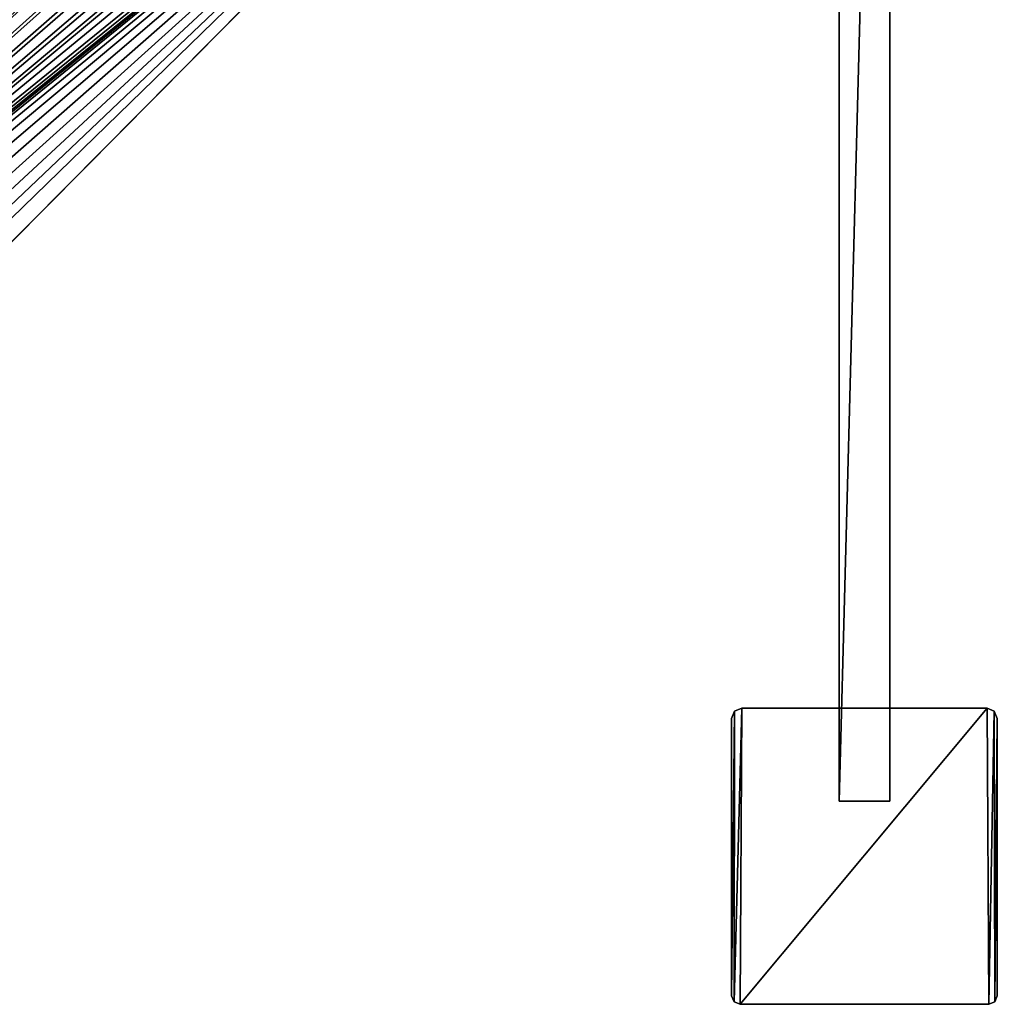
# Model space of a CAD drawing. Header units: metres. Extents: x 0 to 623, y -574 to 49.
# Tile 15 of 22: x 474 to 590, y -574 to -458. Entities that reach past the tile are written whole.
import ezdxf

# ---------------------------------------------------------------- set-up
doc = ezdxf.new("R2010")
doc.units = ezdxf.units.M

msp = doc.modelspace()

# ---------------------------------------------------------------- linework, layer by layer
at = {"layer": 'Y2A59'}
for points in [[(558.951172, -539.651306, 2000), (558.951172, -539.651306), (558.599731, -540.499878, 2000)], [(558.951172, -539.651306), (558.599731, -540.499878), (558.599731, -540.499878, 2000)], [(558.892578, -574.006958, 2000), (558.951172, -539.651306, 2000), (558.599731, -573.299866, 2000)], [(558.951172, -539.651306, 2000), (558.599731, -540.499878, 2000), (558.599731, -573.299866, 2000)], [(558.892578, -574.006958), (558.599731, -573.299866), (558.951172, -539.651306)], [(558.951172, -539.651306), (558.599731, -573.299866), (558.599731, -540.499878)], [(559.599731, -574.299866, 2000), (559.799683, -539.299866, 2000), (558.892578, -574.006958, 2000)], [(559.799683, -539.299866, 2000), (558.951172, -539.651306, 2000), (558.892578, -574.006958, 2000)], [(559.599731, -574.299866), (558.892578, -574.006958), (559.799683, -539.299866)], [(559.799683, -539.299866), (558.892578, -574.006958), (558.951172, -539.651306)], [(559.799683, -539.299866, 2000), (559.799683, -539.299866), (558.951172, -539.651306, 2000)], [(559.799683, -539.299866), (558.951172, -539.651306), (558.951172, -539.651306, 2000)], [(589, -574.299866, 2000), (588.799988, -539.299866, 2000), (559.599731, -574.299866, 2000)], [(588.799988, -539.299866, 2000), (559.799683, -539.299866, 2000), (559.599731, -574.299866, 2000)], [(589, -574.299866), (559.599731, -574.299866), (588.799988, -539.299866)], [(588.799988, -539.299866), (559.599731, -574.299866), (559.799683, -539.299866)], [(588.799988, -539.299866), (559.799683, -539.299866), (588.799988, -539.299866, 2000)], [(559.799683, -539.299866), (559.799683, -539.299866, 2000), (588.799988, -539.299866, 2000)], [(589.648499, -539.651306, 2000), (588.799988, -539.299866, 2000), (589, -574.299866, 2000)], [(589.648499, -539.651306, 2000), (589.648499, -539.651306), (588.799988, -539.299866, 2000)], [(589.648499, -539.651306), (588.799988, -539.299866), (588.799988, -539.299866, 2000)], [(589.648499, -539.651306), (589, -574.299866), (588.799988, -539.299866)], [(589.707092, -574.006958, 2000), (589.648499, -539.651306, 2000), (589, -574.299866, 2000)], [(589, -574.299866), (589.648499, -539.651306), (589.707092, -574.006958)], [(590, -540.499878, 2000), (589.648499, -539.651306, 2000), (589.707092, -574.006958, 2000)], [(590, -540.499878, 2000), (590, -540.499878), (589.648499, -539.651306, 2000)], [(590, -540.499878), (589.648499, -539.651306), (589.648499, -539.651306, 2000)], [(589.648499, -539.651306), (590, -540.499878), (589.707092, -574.006958)], [(558.599731, -573.299866), (558.599731, -573.299866, 2000), (558.599731, -540.499878)], [(558.599731, -573.299866, 2000), (558.599731, -540.499878, 2000), (558.599731, -540.499878)], [(590, -573.299866, 2000), (590, -540.499878, 2000), (589.707092, -574.006958, 2000)], [(589.707092, -574.006958), (590, -540.499878), (590, -573.299866)], [(590, -573.299866), (590, -540.499878), (590, -573.299866, 2000)], [(590, -540.499878), (590, -540.499878, 2000), (590, -573.299866, 2000)], [(558.599731, -573.299866, 2000), (558.599731, -573.299866), (558.892578, -574.006958, 2000)], [(558.599731, -573.299866), (558.892578, -574.006958), (558.892578, -574.006958, 2000)], [(589.707092, -574.006958, 2000), (589.707092, -574.006958), (590, -573.299866, 2000)], [(589.707092, -574.006958), (590, -573.299866), (590, -573.299866, 2000)], [(558.892578, -574.006958, 2000), (558.892578, -574.006958), (559.599731, -574.299866, 2000)], [(558.892578, -574.006958), (559.599731, -574.299866), (559.599731, -574.299866, 2000)], [(559.599731, -574.299866), (589, -574.299866), (559.599731, -574.299866, 2000)], [(589, -574.299866), (589, -574.299866, 2000), (559.599731, -574.299866, 2000)], [(589, -574.299866, 2000), (589, -574.299866), (589.707092, -574.006958, 2000)], [(589, -574.299866), (589.707092, -574.006958), (589.707092, -574.006958, 2000)]]:
    msp.add_3dface(points, dxfattribs=at)
at = {"layer": 'Y2A590'}
for points in [[(542.986145, -382.976898, 1998), (376.57431, -546.50293, 1998), (545.994873, -383.144623, 1998)], [(376.57431, -546.50293, 1998), (542.986145, -382.976898, 1998), (534.919312, -386.653442, 1998)], [(545.994873, -383.144623, 1998), (376.57431, -546.50293, 1998), (548.876038, -384.027496, 1998)], [(548.876038, -384.027496, 1998), (376.57431, -546.50293, 1998), (551.462219, -385.574249, 1998)], [(551.462219, -385.574249, 1998), (376.57431, -546.50293, 1998), (553.603088, -387.694946, 1998)], [(376.57431, -546.50293, 1992), (535.842407, -386.468262, 1992), (533.924072, -388.633606, 1992)], [(535.842407, -386.468262, 1992), (376.57431, -546.50293, 1992), (534.919312, -386.653442, 1992)], [(534.919312, -386.653442, 1992), (376.57431, -546.50293, 1992), (534.919312, -386.653442, 1998)], [(376.57431, -546.50293, 1992), (376.57431, -546.50293, 1998), (534.919312, -386.653442, 1998)], [(553.603088, -387.694946, 1998), (376.57431, -546.50293, 1998), (555.174194, -390.266388, 1998)], [(533.924072, -388.633606, 1992), (532.579651, -391.195129, 1992), (376.57431, -546.50293, 1992)], [(555.174194, -390.266388, 1998), (376.57431, -546.50293, 1998), (556.08429, -393.139099, 1998)], [(532.579651, -391.195129, 1992), (531.887329, -394.003937, 1992), (376.57431, -546.50293, 1992)], [(556.08429, -393.139099, 1998), (376.57431, -546.50293, 1998), (556.280457, -396.146118, 1998)], [(531.887329, -396.89682, 1992), (376.57431, -546.50293, 1992), (531.887329, -394.003937, 1992)], [(556.280457, -396.146118, 1998), (376.57431, -546.50293, 1998), (555.751343, -399.112701, 1998)], [(532.579651, -399.705627, 1992), (376.57431, -546.50293, 1992), (531.887329, -396.89682, 1992)], [(555.751343, -399.112701, 1998), (376.57431, -546.50293, 1998), (554.527588, -401.866455, 1998)], [(533.924072, -402.267151, 1992), (376.57431, -546.50293, 1992), (532.579651, -399.705627, 1992)], [(554.527588, -401.866455, 1998), (376.57431, -546.50293, 1998), (552.680359, -404.247314, 1998)], [(535.842407, -404.432526, 1992), (376.57431, -546.50293, 1992), (533.924072, -402.267151, 1992)], [(552.680359, -404.247314, 1998), (376.57431, -546.50293, 1998), (394.335358, -564.096802, 1998)], [(538.223145, -406.075867, 1992), (376.57431, -546.50293, 1992), (535.842407, -404.432526, 1992)], [(549.507446, -407.450378, 1992), (552.680359, -404.247314, 1992), (394.335358, -564.096802, 1998)], [(394.335358, -564.096802, 1998), (552.680359, -404.247314, 1992), (552.680359, -404.247314, 1998)], [(540.92804, -407.101685, 1992), (376.57431, -546.50293, 1992), (538.223145, -406.075867, 1992)], [(543.799866, -407.450378, 1992), (376.57431, -546.50293, 1992), (540.92804, -407.101685, 1992)], [(549.507446, -407.450378, 1992), (376.57431, -546.50293, 1992), (543.799866, -407.450378, 1992)], [(376.57431, -546.50293, 1992), (549.507446, -407.450378, 1992), (378.638062, -545.424072, 1992)], [(378.638062, -545.424072, 1992), (549.507446, -407.450378, 1992), (381.199554, -544.079651, 1992)], [(381.199554, -544.079651, 1992), (549.507446, -407.450378, 1992), (384.008392, -543.387329, 1992)], [(384.008392, -543.387329, 1992), (549.507446, -407.450378, 1992), (386.901276, -543.387329, 1992)], [(386.901276, -543.387329, 1992), (549.507446, -407.450378, 1992), (389.710083, -544.079651, 1992)], [(389.710083, -544.079651, 1992), (549.507446, -407.450378, 1992), (392.271606, -545.424072, 1992)], [(392.271606, -545.424072, 1992), (549.507446, -407.450378, 1992), (394.436951, -547.342407, 1992)], [(397.454834, -560.947693, 1992), (549.507446, -407.450378, 1992), (394.335358, -564.096802, 1998)], [(394.436951, -547.342407, 1992), (549.507446, -407.450378, 1992), (396.080292, -549.723145, 1992)], [(396.080292, -549.723145, 1992), (549.507446, -407.450378, 1992), (397.10614, -552.42804, 1992)], [(397.10614, -552.42804, 1992), (549.507446, -407.450378, 1992), (397.454834, -555.299866, 1992)], [(549.507446, -407.450378, 1992), (397.454834, -560.947693, 1992), (397.454834, -555.299866, 1992)]]:
    msp.add_3dface(points, dxfattribs=at)
at = {"layer": 'Y2A59012'}
for points in [[(571.299866, -323.299591, 3), (571.299866, -550.299561, 3), (571.299866, -323.299591, 1994)], [(571.299866, -550.299561, 3), (571.299866, -550.299561, 1994), (571.299866, -323.299591, 1994)], [(571.299866, -323.299591, 3), (577.299866, -323.299591, 3), (571.299866, -550.299561, 3)], [(577.299866, -323.299591, 3), (577.299866, -550.299561, 3), (571.299866, -550.299561, 3)], [(571.299866, -323.299591, 1994), (571.299866, -550.299561, 1994), (577.299866, -323.299591, 1994)], [(571.299866, -550.299561, 1994), (577.299866, -550.299561, 1994), (577.299866, -323.299591, 1994)], [(577.299866, -550.299561, 3), (577.299866, -323.299591, 3), (577.299866, -550.299561, 1994)], [(577.299866, -323.299591, 3), (577.299866, -323.299591, 1994), (577.299866, -550.299561, 1994)], [(571.299866, -550.299561, 3), (577.299866, -550.299561, 3), (571.299866, -550.299561, 1994)], [(577.299866, -550.299561, 3), (577.299866, -550.299561, 1994), (571.299866, -550.299561, 1994)]]:
    msp.add_3dface(points, dxfattribs=at)

doc.saveas('drawing.dxf')
